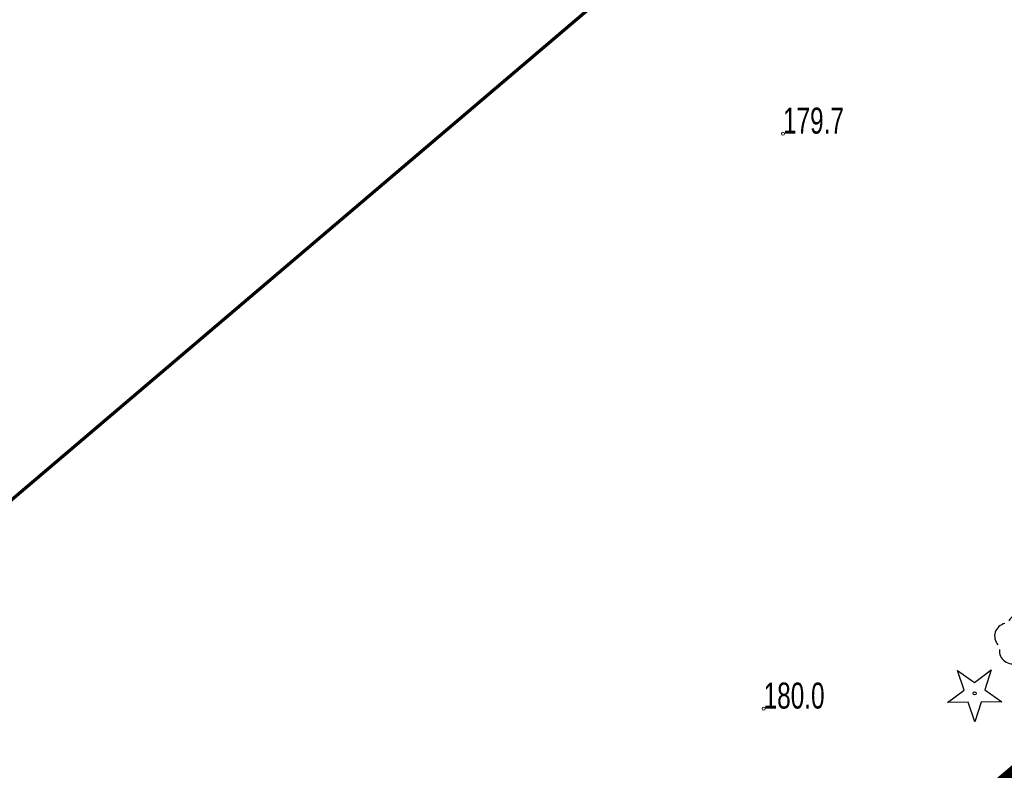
# Model space of a CAD drawing. Header units: metres. Extents: x 7429064 to 7431133, y 5709479 to 5714472.
# Tile 53 of 175: x 7429453 to 7429481, y 5709851 to 5709873. Entities that reach past the tile are written whole.
import ezdxf

# ---------------------------------------------------------------- set-up
doc = ezdxf.new("R2010")
doc.units = ezdxf.units.M
doc.linetypes.add('HIDDEN', pattern=[0.375, 0.25, -0.125])
doc.layers.add('_1_Mapa', color=7, linetype='Continuous')
for name, color, linetype, lineweight in [('_D_7_TEREN NIEZBEDNY DLA OB_BUD', 252, 'HIDDEN', 50), ('RTPW_T_0_a', 252, 'Continuous', 15), ('zakres', 252, 'Continuous', 70)]:
    doc.layers.add(name, color=color, linetype=linetype, lineweight=lineweight)
doc.layers.add('OBOP_T_0_a', color=7, linetype='Continuous', lineweight=30, true_color=0x008000)
doc.layers.add('OBOP_T_1_a', color=7, linetype='Continuous', lineweight=30, true_color=0x008000)

# ---------------------------------------------------------------- blocks, each defined once
blk = doc.blocks.new('4_OBOP01_01')
at = {"linetype": 'Continuous'}
for p, q in [((-0.3012, 0.09375), (-0.4937, 0.6621)), ((-0.4937, 0.6621), (-0.0039, 0.31545)), ((-0.0039, 0.31545), (0.4771, 0.67415)), ((0.4771, 0.67415), (0.2988, 0.1012)), ((-0.78225, -0.26495), (-0.3012, 0.09375)), ((0.2988, 0.1012), (0.7886, -0.24545)), ((-0.18225, -0.2575), (-0.78225, -0.26495)), ((0.01025, -0.82585), (-0.18225, -0.2575)), ((0.1886, -0.2529), (0.01025, -0.82585)), ((0.7886, -0.24545), (0.1886, -0.2529))]:
    blk.add_line(p, q, dxfattribs=at)
blk.add_circle((0, 0), 0.045, dxfattribs=at)
blk = doc.blocks.new('4_OBOP02_01')
at = {"linetype": 'Continuous'}
blk.add_circle((0, 0), 0.045, dxfattribs=at)
for centre, start, end in [((0, 0.375), 30.1401, 149.8599), ((-0.357, 0.116), 102.1445, 221.86), ((0.357, 0.116), 318.14, 77.8555), ((-0.22, -0.303), 174.1482, 293.8542), ((0.22, -0.303), 246.1458, 5.8518)]:
    blk.add_arc(centre, 0.375, start, end, dxfattribs=at)
blk = doc.blocks.new('4_RTPW01')
at = {"linetype": 'Continuous'}
blk.add_circle((0, 0), 0.045, dxfattribs=at)
blk = doc.blocks.new('X-ref_MDCP_Szara')
at = {"layer": 'zakres', "linetype": 'Continuous', "lineweight": 70, "flags": 128}
blk.add_lwpolyline([(7429292.233, 5709722.862), (7429640.798, 5710019.397)], dxfattribs=at)
at = {"layer": 'OBOP_T_0_a'}
blk.add_blockref('4_OBOP01_01', (7429480.05, 5709853.44), dxfattribs=at)
at = {"layer": 'OBOP_T_1_a'}
blk.add_blockref('4_OBOP02_01', (7429481.36, 5709854.97), dxfattribs=at)
at = {"layer": 'RTPW_T_0_a'}
for p in [(7429474.528, 5709869.58), (7429473.97, 5709853)]:
    blk.add_blockref('4_RTPW01', p, dxfattribs=at)
at = {"layer": 'RTPW_T_0_a', "width": 0.7}
for s, p in [('179.7', (7429474.528, 5709869.58)), ('180.0', (7429473.97, 5709853))]:
    blk.add_text(s, height=0.75, dxfattribs=at).set_placement(p)

msp = doc.modelspace()

# ---------------------------------------------------------------- linework, layer by layer
at = {"layer": '_D_7_TEREN NIEZBEDNY DLA OB_BUD', "ltscale": 10, "const_width": 0.3, "flags": 128}
msp.add_lwpolyline([(7429838.642, 5710133.498), (7429838.163, 5710130.983), (7429669.785, 5709988.07), (7429674.221, 5709982.833), (7429665.132, 5709974.906), (7429667.705, 5709971.871), (7429662.832, 5709967.707), (7429665.637, 5709964.494), (7429637.109, 5709939.516), (7429616.438, 5709933.991), (7429410.711, 5709758.425), (7429398.46, 5709756.965), (7429363.725, 5709727.377), (7429364.497, 5709726.485), (7429330.157, 5709696.304), (7429317.553, 5709687.475), (7429303.139, 5709679.24), (7429296.402, 5709677.454), (7429295.854, 5709678.755), (7429285.213, 5709675.171), (7429285.468, 5709665.629), (7429278.469, 5709665.47), (7429278.347, 5709670.061), (7429254.481, 5709660.887), (7429229.937, 5709651.368), (7429224.487, 5709665.833), (7429244.657, 5709675.131), (7429249.847, 5709679.192), (7429269.079, 5709686.95), (7429282.549, 5709692.752), (7429296.468, 5709699.803), (7429307.464, 5709706.348), (7429318.986, 5709714.248), (7429330.313, 5709723.204), (7429495.004, 5709862.943), (7429615.273, 5709965.877), (7429632.42, 5709989.108), (7429648.373, 5710002.762), (7429661.377, 5710006.8), (7429669.911, 5710012.64), (7429707.476, 5710044.593), (7429834.508, 5710152.316), (7429838.121, 5710158.939), (7429844.755, 5710193.28), (7429843.741, 5710206.48), (7429852.314, 5710203.598), (7429849.368, 5710188.375), (7429850.227, 5710185.684), (7429848.746, 5710185.163), (7429846.827, 5710175.247), (7429842.58, 5710153.283), (7429856.534, 5710164.104), (7429864.199, 5710154.59)], close=True, dxfattribs=at)

# ---------------------------------------------------------------- block references
at = {"layer": '_1_Mapa'}
msp.add_blockref('X-ref_MDCP_Szara', (0, 0), dxfattribs=at)

doc.saveas('drawing.dxf')
